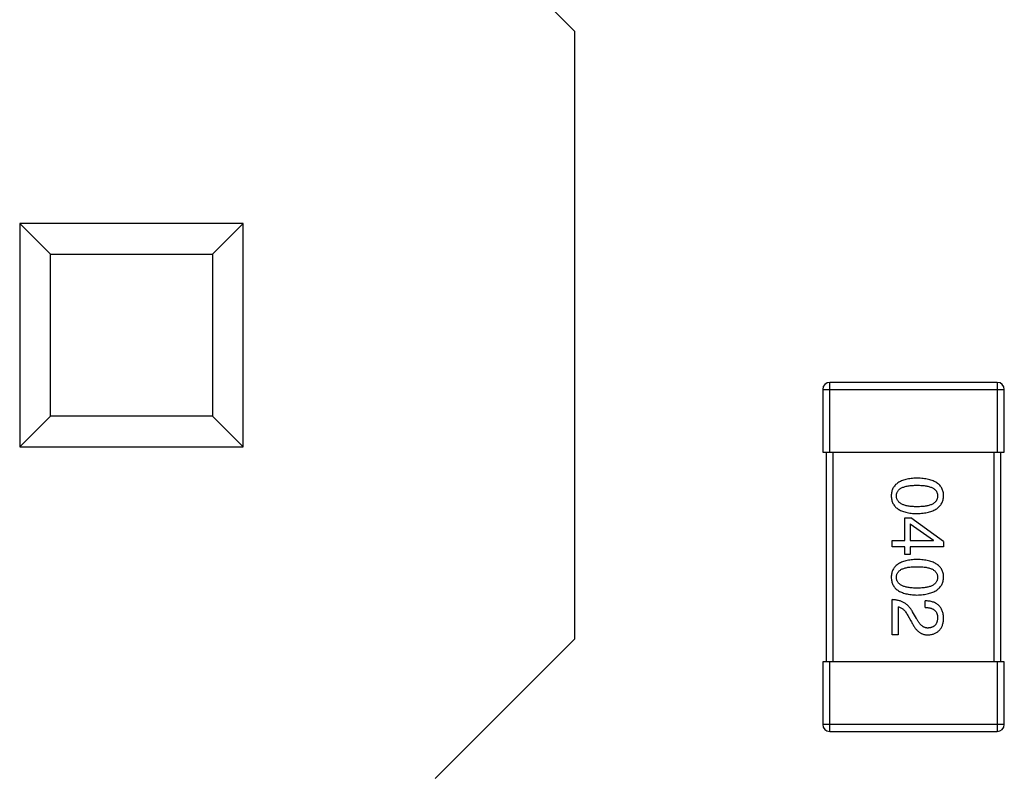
# Model space of a CAD drawing. Header units: millimetres. Extents: x 3 to 124, y -45 to 11.
# Tile 20 of 46: x 95.73 to 98.55, y -20.01 to -17.84. Entities that reach past the tile are written whole.
import ezdxf

# ---------------------------------------------------------------- set-up
doc = ezdxf.new("R2010")
doc.units = ezdxf.units.MM
doc.header["$LTSCALE"] = 1.21
doc.header["$MEASUREMENT"] = 0
doc.layers.get('0').update_dxf_attribs({"linetype": 'CONTINUOUS'})

msp = doc.modelspace()

# ---------------------------------------------------------------- linework, layer by layer
at = {"color": 6, "linetype": 'Continuous'}
for p, q in [((96.9209, -17.4729), (97.3209, -17.873)), ((97.3206, -19.613), (97.3209, -17.873)), ((95.7308, -18.4227), (95.7307, -19.0627)), ((95.8189, -18.5109), (95.7308, -18.4227)), ((96.3708, -18.4228), (95.7308, -18.4227)), ((96.2826, -18.511), (96.3708, -18.4228)), ((96.3707, -19.0628), (96.3708, -18.4228)), ((95.8188, -18.9746), (95.8189, -18.5109)), ((95.8189, -18.5109), (96.2826, -18.511)), ((96.2826, -18.511), (96.2825, -18.9746)), ((98.0507, -19.0782), (98.0508, -18.8782)), ((98.5308, -18.8783), (98.0508, -18.8782)), ((98.5308, -18.8783), (98.5307, -19.0783)), ((98.0308, -18.8982), (98.0307, -19.0782)), ((98.0308, -18.8982), (98.5508, -18.8983)), ((98.5507, -19.0783), (98.5508, -18.8983)), ((95.7307, -19.0627), (95.8188, -18.9746)), ((96.2825, -18.9746), (95.8188, -18.9746)), ((96.3707, -19.0628), (96.2825, -18.9746)), ((95.7307, -19.0627), (96.3707, -19.0628)), ((98.0307, -19.0782), (98.5507, -19.0783)), ((98.0407, -19.0782), (98.0406, -19.6782)), ((98.0606, -19.6782), (98.0607, -19.0782)), ((98.5207, -19.0783), (98.5206, -19.6783)), ((98.5406, -19.6783), (98.5407, -19.0783)), ((98.2655, -19.3313), (98.2655, -19.2666)), ((98.2655, -19.2666), (98.2835, -19.2666)), ((98.2811, -19.2838), (98.2811, -19.3313)), ((98.2811, -19.2838), (98.3483, -19.3305)), ((98.377, -19.3338), (98.2835, -19.2666)), ((98.2294, -19.3494), (98.2294, -19.3313)), ((98.2294, -19.3313), (98.2655, -19.3313)), ((98.2811, -19.3313), (98.3483, -19.3314)), ((98.3483, -19.3314), (98.3483, -19.3305)), ((98.377, -19.3338), (98.377, -19.3494)), ((98.2655, -19.3494), (98.2294, -19.3494)), ((98.2655, -19.3715), (98.2655, -19.3494)), ((98.2811, -19.3715), (98.2655, -19.3715)), ((98.2811, -19.3494), (98.2811, -19.3715)), ((98.377, -19.3494), (98.2811, -19.3494)), ((98.2294, -19.6014), (98.2294, -19.5005)), ((98.3237, -19.5227), (98.3237, -19.5038)), ((98.2466, -19.521), (98.2466, -19.6014)), ((98.2991, -19.5547), (98.2876, -19.535)), ((98.2745, -19.5456), (98.2835, -19.5612)), ((97.3206, -19.613), (96.9205, -20.0129)), ((98.2466, -19.6014), (98.2294, -19.6014)), ((98.0306, -19.6782), (98.0306, -19.8582)), ((98.5506, -19.6783), (98.0306, -19.6782)), ((98.0506, -19.8782), (98.0506, -19.6782)), ((98.5306, -19.6783), (98.5306, -19.8783)), ((98.5506, -19.8583), (98.5506, -19.6783)), ((98.5506, -19.8583), (98.0306, -19.8582)), ((98.0506, -19.8782), (98.5306, -19.8783))]:
    msp.add_line(p, q, dxfattribs=at)
for centre, start, end in [((98.0508, -18.8982), 89.9896, 179.9896), ((98.5308, -18.8983), 359.9896, 89.9896), ((98.0506, -19.8582), 179.9896, 269.9896), ((98.5306, -19.8583), 269.9896, 359.9896)]:
    msp.add_arc(centre, 0.02, start, end, dxfattribs=at)
for points, knots in [([(98.3008, -19.1525), (98.2978, -19.1526), (98.2921, -19.1528), (98.2838, -19.1535), (98.2761, -19.1546), (98.2689, -19.1562), (98.2623, -19.158), (98.2563, -19.1603), (98.2508, -19.1629), (98.2459, -19.1659), (98.2415, -19.1692), (98.2377, -19.173), (98.2345, -19.1771), (98.2318, -19.1816), (98.2297, -19.1865), (98.2282, -19.1918), (98.2273, -19.1974), (98.2271, -19.2013), (98.227, -19.2033)], [0, 0, 0, 0, 0.087693, 0.170223, 0.247496, 0.319826, 0.387768, 0.451403, 0.511459, 0.568358, 0.622671, 0.675251, 0.726739, 0.778422, 0.830759, 0.884394, 0.940865, 1, 1, 1, 1]), ([(98.2418, -19.2033), (98.2418, -19.2021), (98.2419, -19.1997), (98.2426, -19.1962), (98.2437, -19.1929), (98.2454, -19.19), (98.2475, -19.1872), (98.25, -19.1847), (98.2531, -19.1824), (98.2566, -19.1804), (98.2605, -19.1787), (98.2649, -19.1771), (98.2698, -19.1759), (98.2751, -19.1748), (98.2809, -19.174), (98.2871, -19.1734), (98.2938, -19.173), (98.2984, -19.173), (98.3008, -19.173)], [0, 0, 0, 0, 0.049766, 0.097012, 0.143225, 0.188786, 0.235079, 0.282962, 0.333687, 0.387747, 0.445963, 0.508657, 0.576545, 0.649868, 0.72822, 0.812712, 0.903543, 1, 1, 1, 1]), ([(98.377, -19.2033), (98.3769, -19.2013), (98.3767, -19.1974), (98.3758, -19.1918), (98.3742, -19.1866), (98.3721, -19.1816), (98.3693, -19.1771), (98.3659, -19.173), (98.362, -19.1692), (98.3575, -19.1659), (98.3524, -19.1629), (98.3467, -19.1603), (98.3405, -19.158), (98.3337, -19.1562), (98.3263, -19.1546), (98.3183, -19.1535), (98.3097, -19.1528), (98.3038, -19.1526), (98.3008, -19.1525)], [0, 0, 0, 0, 0.057911, 0.113262, 0.165956, 0.217443, 0.268511, 0.319665, 0.372, 0.426129, 0.483365, 0.543779, 0.607756, 0.676562, 0.749704, 0.827713, 0.911177, 1, 1, 1, 1]), ([(98.3008, -19.173), (98.3032, -19.173), (98.3078, -19.173), (98.3145, -19.1734), (98.3207, -19.174), (98.3265, -19.1748), (98.3318, -19.1759), (98.3366, -19.1771), (98.341, -19.1787), (98.345, -19.1805), (98.3485, -19.1825), (98.3515, -19.1847), (98.3541, -19.1872), (98.3562, -19.19), (98.3578, -19.193), (98.359, -19.1962), (98.3596, -19.1997), (98.3597, -19.2021), (98.3598, -19.2033)], [0, 0, 0, 0, 0.096452, 0.187278, 0.271765, 0.350519, 0.423437, 0.491321, 0.554011, 0.612224, 0.666281, 0.717003, 0.764884, 0.811423, 0.856783, 0.902993, 0.950236, 1, 1, 1, 1]), ([(98.227, -19.2033), (98.2271, -19.2053), (98.2273, -19.2092), (98.2282, -19.2148), (98.2297, -19.22), (98.2318, -19.2249), (98.2345, -19.2294), (98.2377, -19.2336), (98.2415, -19.2373), (98.2458, -19.2407), (98.2508, -19.2437), (98.2563, -19.2463), (98.2623, -19.2486), (98.2689, -19.2504), (98.2761, -19.2519), (98.2838, -19.253), (98.2921, -19.2538), (98.2978, -19.254), (98.3008, -19.2541)], [0, 0, 0, 0, 0.059134, 0.115603, 0.169236, 0.221572, 0.273254, 0.32474, 0.377319, 0.431815, 0.488555, 0.548609, 0.612242, 0.680182, 0.75251, 0.829782, 0.91231, 1, 1, 1, 1]), ([(98.3008, -19.2344), (98.2984, -19.2344), (98.2939, -19.2344), (98.2873, -19.234), (98.2811, -19.2334), (98.2754, -19.2326), (98.2701, -19.2315), (98.2653, -19.2302), (98.2609, -19.2286), (98.257, -19.2268), (98.2535, -19.2247), (98.2504, -19.2224), (98.2478, -19.2198), (98.2457, -19.217), (98.244, -19.2139), (98.2428, -19.2106), (98.242, -19.207), (98.2418, -19.2045), (98.2418, -19.2033)], [0, 0, 0, 0, 0.094834, 0.184067, 0.267029, 0.344713, 0.417334, 0.484367, 0.546941, 0.604717, 0.65953, 0.710539, 0.759381, 0.806382, 0.853027, 0.900623, 0.949121, 1, 1, 1, 1]), ([(98.3008, -19.2541), (98.3038, -19.254), (98.3096, -19.2537), (98.3181, -19.2529), (98.326, -19.2517), (98.3334, -19.2501), (98.3401, -19.2482), (98.3464, -19.246), (98.352, -19.2433), (98.3571, -19.2403), (98.3616, -19.2369), (98.3656, -19.2332), (98.3689, -19.2291), (98.3717, -19.2247), (98.3739, -19.2198), (98.3756, -19.2146), (98.3766, -19.2091), (98.3769, -19.2053), (98.377, -19.2033)], [0, 0, 0, 0, 0.088475, 0.171606, 0.249595, 0.322626, 0.391327, 0.455765, 0.516374, 0.573675, 0.628522, 0.681161, 0.732559, 0.783563, 0.83504, 0.887639, 0.942585, 1, 1, 1, 1]), ([(98.3598, -19.2033), (98.3597, -19.2046), (98.3596, -19.207), (98.359, -19.2106), (98.3578, -19.2139), (98.3562, -19.217), (98.3541, -19.2198), (98.3515, -19.2224), (98.3485, -19.2247), (98.345, -19.2268), (98.341, -19.2286), (98.3366, -19.2302), (98.3318, -19.2315), (98.3265, -19.2326), (98.3207, -19.2334), (98.3145, -19.234), (98.3078, -19.2344), (98.3031, -19.2344), (98.3008, -19.2344)], [0, 0, 0, 0, 0.050604, 0.098688, 0.145699, 0.191791, 0.238625, 0.286717, 0.337546, 0.391814, 0.449755, 0.512106, 0.579685, 0.652048, 0.730262, 0.814146, 0.904281, 1, 1, 1, 1]), ([(98.3007, -19.3856), (98.2978, -19.3857), (98.2921, -19.3859), (98.2838, -19.3867), (98.2761, -19.3878), (98.2689, -19.3893), (98.2623, -19.3912), (98.2562, -19.3934), (98.2507, -19.396), (98.2458, -19.399), (98.2414, -19.4024), (98.2376, -19.4061), (98.2344, -19.4103), (98.2318, -19.4148), (98.2297, -19.4197), (98.2282, -19.4249), (98.2272, -19.4306), (98.227, -19.4344), (98.227, -19.4364)], [0, 0, 0, 0, 0.087693, 0.170223, 0.247496, 0.319826, 0.387768, 0.451403, 0.511459, 0.568358, 0.622671, 0.675251, 0.726739, 0.778422, 0.830759, 0.884394, 0.940865, 1, 1, 1, 1]), ([(98.377, -19.4365), (98.3769, -19.4345), (98.3767, -19.4306), (98.3757, -19.425), (98.3741, -19.4197), (98.372, -19.4148), (98.3693, -19.4103), (98.3659, -19.4061), (98.362, -19.4024), (98.3575, -19.399), (98.3524, -19.396), (98.3467, -19.3934), (98.3405, -19.3912), (98.3336, -19.3893), (98.3262, -19.3878), (98.3183, -19.3867), (98.3097, -19.3859), (98.3038, -19.3857), (98.3007, -19.3856)], [0, 0, 0, 0, 0.057911, 0.113262, 0.165956, 0.217443, 0.268511, 0.319665, 0.372, 0.426129, 0.483365, 0.543779, 0.607756, 0.676562, 0.749704, 0.827713, 0.911177, 1, 1, 1, 1]), ([(98.2417, -19.4364), (98.2418, -19.4352), (98.2419, -19.4328), (98.2425, -19.4293), (98.2437, -19.4261), (98.2454, -19.4231), (98.2474, -19.4204), (98.25, -19.4178), (98.253, -19.4156), (98.2565, -19.4136), (98.2605, -19.4118), (98.2649, -19.4103), (98.2697, -19.409), (98.275, -19.4079), (98.2808, -19.4071), (98.287, -19.4066), (98.2937, -19.4062), (98.2984, -19.4061), (98.3007, -19.4061)], [0, 0, 0, 0, 0.049766, 0.097012, 0.143225, 0.188786, 0.235079, 0.282962, 0.333687, 0.387747, 0.445963, 0.508657, 0.576545, 0.649868, 0.72822, 0.812712, 0.903543, 1, 1, 1, 1]), ([(98.3007, -19.4061), (98.3031, -19.4061), (98.3077, -19.4062), (98.3144, -19.4066), (98.3207, -19.4071), (98.3264, -19.4079), (98.3317, -19.409), (98.3366, -19.4103), (98.341, -19.4118), (98.3449, -19.4136), (98.3484, -19.4156), (98.3515, -19.4179), (98.354, -19.4204), (98.3561, -19.4231), (98.3578, -19.4261), (98.3589, -19.4294), (98.3596, -19.4328), (98.3597, -19.4352), (98.3597, -19.4365)], [0, 0, 0, 0, 0.096452, 0.187278, 0.271765, 0.350519, 0.423437, 0.491321, 0.554011, 0.612224, 0.666281, 0.717003, 0.764884, 0.811423, 0.856783, 0.902993, 0.950236, 1, 1, 1, 1]), ([(98.227, -19.4364), (98.227, -19.4384), (98.2272, -19.4423), (98.2282, -19.4479), (98.2297, -19.4532), (98.2318, -19.4581), (98.2344, -19.4626), (98.2376, -19.4667), (98.2414, -19.4705), (98.2458, -19.4739), (98.2507, -19.4769), (98.2562, -19.4795), (98.2623, -19.4817), (98.2689, -19.4836), (98.276, -19.4851), (98.2838, -19.4862), (98.2921, -19.487), (98.2978, -19.4872), (98.3007, -19.4873)], [0, 0, 0, 0, 0.059134, 0.115603, 0.169236, 0.221572, 0.273254, 0.32474, 0.377319, 0.431815, 0.488555, 0.548609, 0.612242, 0.680182, 0.75251, 0.829782, 0.91231, 1, 1, 1, 1]), ([(98.3007, -19.4676), (98.2984, -19.4676), (98.2938, -19.4675), (98.2872, -19.4672), (98.2811, -19.4666), (98.2753, -19.4657), (98.2701, -19.4646), (98.2652, -19.4633), (98.2609, -19.4617), (98.2569, -19.4599), (98.2534, -19.4578), (98.2504, -19.4555), (98.2478, -19.453), (98.2457, -19.4501), (98.244, -19.447), (98.2427, -19.4437), (98.2419, -19.4402), (98.2418, -19.4377), (98.2417, -19.4364)], [0, 0, 0, 0, 0.094834, 0.184067, 0.267029, 0.344713, 0.417334, 0.484367, 0.546941, 0.604717, 0.65953, 0.710539, 0.759381, 0.806382, 0.853027, 0.900623, 0.949121, 1, 1, 1, 1]), ([(98.3597, -19.4365), (98.3597, -19.4377), (98.3596, -19.4402), (98.3589, -19.4437), (98.3578, -19.4471), (98.3561, -19.4502), (98.354, -19.453), (98.3515, -19.4555), (98.3484, -19.4578), (98.3449, -19.4599), (98.341, -19.4618), (98.3366, -19.4633), (98.3317, -19.4646), (98.3264, -19.4657), (98.3207, -19.4666), (98.3144, -19.4672), (98.3077, -19.4675), (98.3031, -19.4676), (98.3007, -19.4676)], [0, 0, 0, 0, 0.050604, 0.098688, 0.145699, 0.191791, 0.238625, 0.286717, 0.337546, 0.391814, 0.449755, 0.512106, 0.579685, 0.652048, 0.730262, 0.814146, 0.904281, 1, 1, 1, 1]), ([(98.3007, -19.4873), (98.3037, -19.4871), (98.3096, -19.4869), (98.3181, -19.486), (98.326, -19.4848), (98.3333, -19.4833), (98.3401, -19.4814), (98.3463, -19.4791), (98.352, -19.4765), (98.3571, -19.4735), (98.3616, -19.4701), (98.3655, -19.4664), (98.3689, -19.4623), (98.3717, -19.4578), (98.3739, -19.453), (98.3755, -19.4478), (98.3766, -19.4422), (98.3768, -19.4384), (98.377, -19.4365)], [0, 0, 0, 0, 0.088475, 0.171606, 0.249595, 0.322626, 0.391327, 0.455765, 0.516374, 0.573675, 0.628522, 0.681161, 0.732559, 0.783563, 0.83504, 0.887639, 0.942585, 1, 1, 1, 1]), ([(98.2876, -19.535), (98.2868, -19.5336), (98.2853, -19.5309), (98.2828, -19.5271), (98.2801, -19.5235), (98.2772, -19.5202), (98.2742, -19.5172), (98.271, -19.5144), (98.2676, -19.5118), (98.2641, -19.5095), (98.2603, -19.5075), (98.2564, -19.5057), (98.2523, -19.5042), (98.2481, -19.503), (98.2437, -19.502), (98.2391, -19.5012), (98.2343, -19.5007), (98.2311, -19.5006), (98.2294, -19.5005)], [0, 0, 0, 0, 0.065828, 0.130094, 0.192451, 0.254037, 0.313974, 0.373757, 0.433048, 0.492243, 0.551902, 0.611758, 0.672678, 0.734814, 0.798569, 0.863693, 0.930488, 1, 1, 1, 1]), ([(98.3769, -19.5547), (98.3768, -19.5526), (98.3766, -19.5487), (98.3758, -19.543), (98.3747, -19.5377), (98.3731, -19.5328), (98.3711, -19.5283), (98.3688, -19.5241), (98.366, -19.5203), (98.3629, -19.5169), (98.3593, -19.5139), (98.3554, -19.5113), (98.351, -19.5091), (98.3463, -19.5072), (98.3412, -19.5058), (98.3357, -19.5047), (98.3298, -19.5041), (98.3258, -19.5039), (98.3237, -19.5038)], [0, 0, 0, 0, 0.07282, 0.141057, 0.2062, 0.267672, 0.326735, 0.383519, 0.439188, 0.494454, 0.549628, 0.605958, 0.66397, 0.72402, 0.787502, 0.854127, 0.925065, 1, 1, 1, 1]), ([(98.2466, -19.521), (98.2479, -19.5213), (98.2505, -19.5218), (98.2543, -19.5235), (98.258, -19.5256), (98.2615, -19.5284), (98.265, -19.5318), (98.2683, -19.5359), (98.2715, -19.5405), (98.2735, -19.5439), (98.2745, -19.5456)], [0, 0, 0, 0, 0.103034, 0.208166, 0.318255, 0.434664, 0.559728, 0.695394, 0.841708, 1, 1, 1, 1]), ([(98.3237, -19.5227), (98.3251, -19.5228), (98.3279, -19.5229), (98.332, -19.5233), (98.3359, -19.5239), (98.3394, -19.5248), (98.3426, -19.5259), (98.3456, -19.5271), (98.3483, -19.5287), (98.3507, -19.5304), (98.3529, -19.5324), (98.3547, -19.5346), (98.3563, -19.537), (98.3575, -19.5396), (98.3585, -19.5425), (98.3592, -19.5455), (98.3596, -19.5488), (98.3597, -19.551), (98.3597, -19.5522)], [0, 0, 0, 0, 0.082594, 0.15978, 0.232961, 0.301462, 0.365595, 0.426678, 0.484662, 0.540809, 0.595146, 0.648401, 0.702272, 0.757102, 0.813447, 0.872233, 0.934055, 1, 1, 1, 1]), ([(98.2835, -19.5612), (98.2843, -19.5629), (98.2858, -19.5662), (98.2883, -19.5709), (98.2909, -19.5753), (98.2935, -19.5794), (98.2963, -19.5831), (98.2992, -19.5865), (98.3021, -19.5895), (98.3052, -19.5922), (98.3083, -19.5945), (98.3115, -19.5965), (98.3148, -19.5982), (98.3182, -19.5996), (98.3217, -19.6005), (98.3253, -19.6012), (98.3289, -19.6015), (98.3314, -19.6014), (98.3327, -19.6014)], [0, 0, 0, 0, 0.082731, 0.161257, 0.236138, 0.307554, 0.375712, 0.440848, 0.502916, 0.562567, 0.619798, 0.675716, 0.73039, 0.78386, 0.837315, 0.890547, 0.944917, 1, 1, 1, 1]), ([(98.3335, -19.5817), (98.3327, -19.5818), (98.3311, -19.5819), (98.3287, -19.5817), (98.3263, -19.5813), (98.3239, -19.5807), (98.3216, -19.5798), (98.3194, -19.5787), (98.3172, -19.5774), (98.315, -19.5758), (98.3128, -19.574), (98.3108, -19.5719), (98.3087, -19.5696), (98.3067, -19.5671), (98.3047, -19.5643), (98.3028, -19.5613), (98.3009, -19.5581), (98.2997, -19.5558), (98.2991, -19.5547)], [0, 0, 0, 0, 0.052237, 0.103888, 0.155485, 0.207395, 0.259864, 0.31356, 0.369176, 0.4266, 0.486836, 0.550048, 0.61567, 0.685271, 0.75824, 0.834614, 0.915635, 1, 1, 1, 1]), ([(98.3327, -19.6014), (98.3344, -19.6013), (98.3377, -19.601), (98.3424, -19.6002), (98.3469, -19.5991), (98.3511, -19.5976), (98.355, -19.5959), (98.3585, -19.5938), (98.3618, -19.5913), (98.3647, -19.5885), (98.3673, -19.5854), (98.3696, -19.582), (98.3716, -19.5782), (98.3734, -19.5742), (98.3747, -19.5697), (98.3758, -19.565), (98.3766, -19.56), (98.3768, -19.5565), (98.3769, -19.5547)], [0, 0, 0, 0, 0.070688, 0.137741, 0.201612, 0.262778, 0.321223, 0.378455, 0.434411, 0.490146, 0.546362, 0.603392, 0.662208, 0.723401, 0.787372, 0.85442, 0.925153, 1, 1, 1, 1]), ([(98.3597, -19.5522), (98.3597, -19.5533), (98.3595, -19.5555), (98.3592, -19.5587), (98.3586, -19.5617), (98.3578, -19.5645), (98.3568, -19.567), (98.3557, -19.5694), (98.3543, -19.5716), (98.3528, -19.5736), (98.351, -19.5753), (98.3491, -19.5769), (98.347, -19.5782), (98.3446, -19.5793), (98.3421, -19.5802), (98.3394, -19.581), (98.3365, -19.5815), (98.3345, -19.5816), (98.3335, -19.5817)], [0, 0, 0, 0, 0.076112, 0.148436, 0.216883, 0.281466, 0.34298, 0.402356, 0.459881, 0.51546, 0.571111, 0.62658, 0.683162, 0.741007, 0.801404, 0.863825, 0.930544, 1, 1, 1, 1])]:
    msp.add_open_spline(points, degree=3, knots=knots, dxfattribs=at)

doc.saveas('drawing.dxf')
